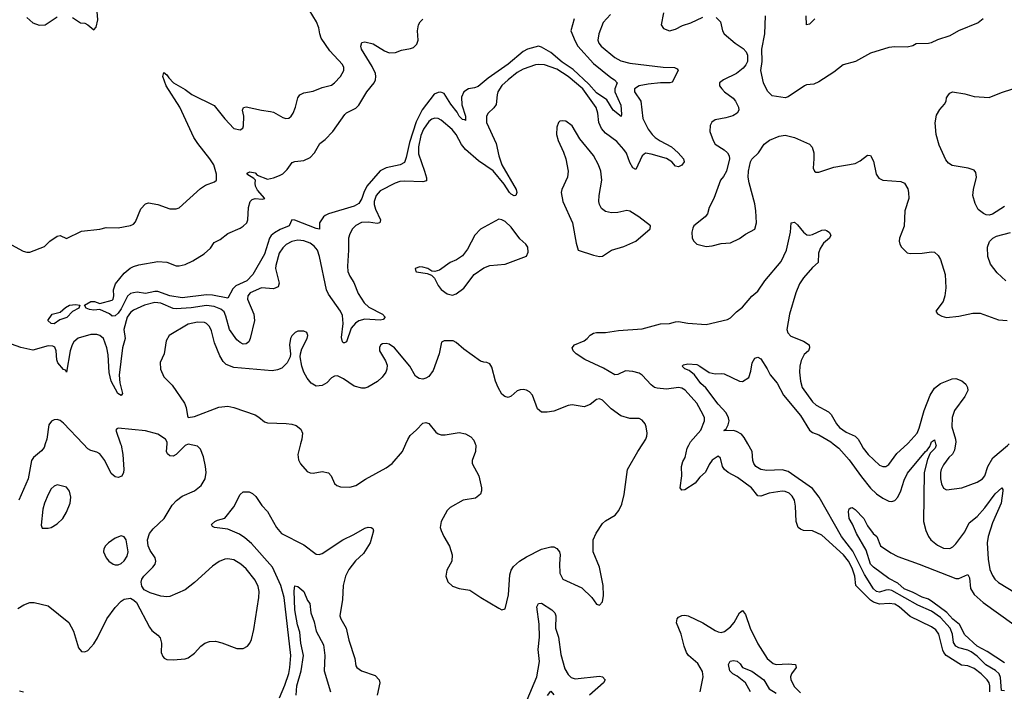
# Model space of a CAD drawing. Header units: inches. Extents: x 1473912 to 1647258, y 640388 to 773423.
# Tile 94 of 256: x 1482043 to 1488509, y 708375 to 712784. Entities that reach past the tile are written whole.
import ezdxf

# ---------------------------------------------------------------- set-up
doc = ezdxf.new("R2010")
doc.units = ezdxf.units.IN
doc.header["$MEASUREMENT"] = 0
doc.layers.add('B4780', color=7, linetype='Continuous')
doc.layers.add('B4781', color=7, linetype='Continuous')

msp = doc.modelspace()

# ---------------------------------------------------------------- linework, layer by layer
at = {"layer": 'B4780', "color": 5}
for points, elevation in [([(1482030, 708917.8), (1482070, 708942.4), (1482110, 708958.3), (1482137.7, 708957.7), (1482230, 708935.5), (1482366.7, 708826.7), (1482397.5, 708770), (1482430, 708659.1), (1482450, 708635.8), (1482470, 708633.4), (1482490, 708642.3), (1482530, 708686.3), (1482554.5, 708725.5), (1482615.9, 708850), (1482670, 708924.5), (1482710, 708966.4), (1482730, 708979.7), (1482770, 708985.2), (1482793.6, 708973.6), (1482810, 708957.6), (1482894.8, 708794.8), (1482910, 708773.4), (1482950, 708744), (1482965.1, 708725.1), (1482974.9, 708690), (1482972.2, 708630), (1482982.9, 708602.9), (1482992.1, 708592.1), (1483010, 708584.4), (1483050, 708580.3), (1483130, 708588.4), (1483150, 708594.4), (1483190, 708624.4), (1483231.8, 708670), (1483259.5, 708690), (1483290, 708702), (1483330, 708703.6), (1483370, 708693.1), (1483470, 708654.9), (1483510, 708655.6), (1483538.4, 708670), (1483554.7, 708690), (1483565.1, 708714.9), (1483580, 708780), (1483613, 708990), (1483615.5, 709030), (1483610, 709062.9), (1483590, 709103.5), (1483530, 709178), (1483495.1, 709210), (1483450, 709236.8), (1483410, 709244.4), (1483390, 709241.8), (1483354.1, 709225.9), (1483310, 709195.4), (1483191.3, 709088.7), (1483130, 709040.3), (1483030, 708996.5), (1483010, 708994.5), (1482970, 708999.5), (1482900, 709020), (1482861.2, 709041.2), (1482844.3, 709064.3), (1482839.8, 709090), (1482845.7, 709110), (1482858.4, 709130), (1482918.3, 709190), (1482931.7, 709210), (1482937, 709230), (1482931.9, 709250), (1482899.6, 709299.6), (1482886.6, 709330), (1482883.1, 709370), (1482895.2, 709410), (1482918.9, 709441.1), (1482991.4, 709508.6), (1483044.1, 709595.9), (1483071.9, 709628.1), (1483110, 709656.3), (1483190, 709690.2), (1483234.3, 709725.7), (1483261, 709770), (1483266.6, 709810), (1483263.4, 709850), (1483250, 709914.5), (1483230, 709965.1), (1483210, 709984.7), (1483150, 709997), (1483130, 709987.3), (1483070, 709929.7), (1483050, 709918.7), (1483030, 709919.5), (1483014.5, 709934.5), (1483008.2, 709948.2), (1483010.6, 710000)], 820), ([(1482211.5, 710000), (1482203.9, 709976.1), (1482186.1, 709953.9), (1482133.4, 709910), (1482121.3, 709890), (1482099.8, 709770), (1482037.3, 709630)], 820), ([(1482706, 710000), (1482709.6, 709989.6), (1482719.5, 709930), (1482727, 709830), (1482724.9, 709810), (1482713.1, 709786.9), (1482690, 709778), (1482670, 709782.4), (1482644.9, 709804.9), (1482601.2, 709890), (1482570, 709933), (1482550, 709944.5), (1482510, 709954.5), (1482490, 709967.4), (1482459, 710000)], 820), ([(1483887.5, 710000), (1483870.3, 709930), (1483873.8, 709893.8), (1483887.5, 709867.5), (1483930, 709818.4), (1483950, 709808.8), (1483970, 709807.6), (1484030, 709817.7), (1484070, 709808.4), (1484088.4, 709790), (1484110, 709739.1), (1484126.6, 709726.6), (1484150, 709717.6), (1484210, 709714.9), (1484250, 709725.5), (1484313.7, 709766.3), (1484450, 709842.7), (1484488.6, 709870), (1484556.8, 709950), (1484578.7, 710000)], 820), ([(1485034.4, 710000), (1485038.6, 709990), (1485035.9, 709950), (1485014.6, 709890), (1485013.4, 709870), (1485057.7, 709790), (1485076.3, 709710), (1485076.3, 709690), (1485070, 709669.7), (1485036.5, 709643.5), (1484954.8, 709630), (1484870, 709581.2), (1484850, 709561.2), (1484810.6, 709490), (1484804.9, 709450), (1484810.6, 709430), (1484827.7, 709390), (1484866.5, 709326.5), (1484884, 709270), (1484880.9, 709230), (1484847, 709170), (1484840.4, 709130), (1484853.7, 709093.7), (1484885.7, 709065.7), (1484930, 709050.3), (1484998.4, 709038.4), (1485070.4, 708990), (1485190, 708919.5), (1485210, 708910.4), (1485230, 708916.3), (1485252.8, 709007.2), (1485261.3, 709138.7), (1485271, 709169), (1485285.7, 709194.4), (1485324.8, 709230), (1485370, 709258.1), (1485470, 709308.8), (1485530, 709323.2), (1485550, 709322.6), (1485570, 709312.7), (1485587.1, 709290), (1485592, 709270), (1485587.8, 709212.2), (1485590.8, 709150), (1485610, 709110.2), (1485733.9, 709053.9), (1485799.5, 708990), (1485830, 708947.3), (1485850, 708940.7), (1485870, 708961), (1485876.9, 709003.1), (1485873.5, 709070), (1485849.7, 709190), (1485809.6, 709290), (1485809.4, 709370), (1485827.7, 709412.3), (1485870, 709476), (1485890, 709494.8), (1485954, 709530), (1485978, 709562), (1485997.7, 709602.3), (1486013.3, 709666.7), (1486035.3, 709830), (1486101.5, 709950), (1486135.2, 710000)], 820), ([(1488412.9, 708370), (1488413.5, 708410), (1488408.7, 708430), (1488396.5, 708450), (1488355.8, 708490), (1488310, 708524.5), (1488270, 708541.1), (1488226.5, 708546.5), (1488127.6, 708610), (1488111, 708630), (1488105.2, 708645.2), (1488079.1, 708750), (1488058.7, 708778.7), (1488030, 708797.5), (1487890, 708865.9), (1487818, 708930), (1487790, 708947.1), (1487751.8, 708951.8), (1487690, 708946.8), (1487650, 708960.4), (1487630, 708972.8), (1487533.8, 709070), (1487527.2, 709130), (1487510, 709183.4), (1487486.1, 709230), (1487452.3, 709270), (1487310, 709399.1), (1487250, 709428.1), (1487190, 709431.1), (1487170, 709438), (1487155.6, 709450), (1487141, 709490), (1487138.4, 709590), (1487131.2, 709630), (1487116.1, 709656.1), (1487095.5, 709675.5), (1487070, 709687), (1487050, 709687.9), (1486964.6, 709675.4), (1486910, 709654.8), (1486890, 709657.8), (1486849.2, 709710), (1486757.4, 709777.4), (1486696, 709810), (1486670.9, 709830), (1486657.2, 709850), (1486646, 709906), (1486630, 709917.6), (1486590, 709892.3), (1486570, 709863), (1486547.1, 709812.9), (1486510, 709781.2), (1486478.1, 709741.9), (1486410, 709696.5), (1486390, 709695.3), (1486379.8, 709710), (1486390.4, 709790), (1486389.8, 709850), (1486396.7, 709883.3), (1486413, 709910), (1486426.6, 709970), (1486436.2, 709990), (1486441.8, 710000)], 780), ([(1488510, 708378.6), (1488490, 708379.1), (1488484.4, 708464.4), (1488473.9, 708490), (1488450.5, 708510.5), (1488387.4, 708547.4), (1488330, 708604.5), (1488290, 708633.6), (1488270, 708645.5), (1488210, 708659), (1488189.9, 708669.9), (1488174.5, 708694.5), (1488168.3, 708750), (1488152.9, 708790), (1488090, 708858.8), (1488030, 708899.9), (1487940.5, 708940.5), (1487770, 709036), (1487750, 709040.1), (1487730, 709038.1), (1487690, 709025.6), (1487670, 709029.4), (1487650, 709047), (1487590, 709140.5), (1487514.4, 709294.4), (1487439.9, 709390), (1487292.1, 709650), (1487250, 709706.1), (1487090, 709818.5), (1487050, 709828.4), (1486950, 709823.5), (1486910, 709831), (1486876.9, 709850), (1486863.5, 709870), (1486858.3, 709890), (1486852.2, 709950), (1486823.7, 710000)], 760), ([(1487385.4, 710000), (1487422.8, 709970), (1487490, 709894.2), (1487570, 709782.3), (1487630, 709708.4), (1487670, 709671), (1487710, 709642.2), (1487750, 709622.3), (1487770, 709620.2), (1487790, 709626.3), (1487810, 709648.7), (1487828.5, 709691.5), (1487850, 709760.5), (1487872.6, 709807.4), (1487990, 709948.5), (1488002.3, 709957.7), (1488019.1, 709980.9), (1488025.8, 710000)], 760), ([(1487565.9, 710000), (1487582.4, 709970), (1487615.2, 709930), (1487690, 709860.2), (1487710, 709850.2), (1487730, 709850.3), (1487750, 709864), (1487803.7, 709936.3), (1487872.8, 710000)], 780), ([(1488057.7, 710000), (1488060.7, 709990), (1488053.8, 709970), (1488022.3, 709937.7), (1488003.4, 709896.6), (1487982.6, 709810), (1487977.1, 709490), (1487992.3, 709430), (1488011.2, 709390), (1488026.2, 709370), (1488070, 709334), (1488110, 709313.2), (1488150, 709312.4), (1488170, 709322), (1488190, 709342), (1488250, 709422.4), (1488278.6, 709481.4), (1488330, 709522.5), (1488380.5, 709579.5), (1488447.6, 709670), (1488492, 709710), (1488499.1, 709699.1), (1488499.1, 709690), (1488486.8, 709610), (1488430, 709481.1), (1488403.6, 709390), (1488397, 709350), (1488402.3, 709242.3), (1488414.4, 709174.4), (1488430, 709134), (1488446.7, 709110), (1488470, 709088.7), (1488631.3, 708991.3)], 760), ([(1488189, 710000), (1488182.5, 709957.5), (1488169.3, 709930.7), (1488145, 709910), (1488110, 709862.3), (1488093.5, 709830), (1488088.8, 709810), (1488089.4, 709769.4), (1488097, 709737), (1488110, 709708.2), (1488130, 709697.1), (1488230.7, 709710.7), (1488330, 709748.5), (1488364.5, 709770), (1488380.5, 709790), (1488400.8, 709850), (1488432.5, 709907.5), (1488530, 709988.7), (1488539.7, 710000)], 780), ([(1483750, 708332.2), (1483785, 708415), (1483809.6, 708490.4), (1483817.6, 708530), (1483824.2, 708610), (1483780.4, 708990), (1483757.1, 709070), (1483702.4, 709190), (1483564.7, 709344.6), (1483522.6, 709382.6), (1483485.9, 709405.9), (1483410, 709438.1), (1483322, 709450), (1483310, 709457.2), (1483302.9, 709470), (1483324.5, 709490), (1483341.7, 709498.3), (1483390, 709510.6), (1483450, 709586), (1483490, 709667.7), (1483510, 709684.4), (1483550, 709683.1), (1483572.7, 709672.7), (1483594.4, 709654.4), (1483633.4, 709593.4), (1483670, 709554.4), (1483729, 709449), (1483761.7, 709410), (1483910, 709336.9), (1483990, 709275.8), (1484010, 709273.4), (1484030, 709280.2), (1484164.7, 709370), (1484236.2, 709403.8), (1484310, 709446), (1484331.8, 709451.8), (1484350.4, 709450.4), (1484362.5, 709442.5), (1484367.5, 709427.5), (1484344.6, 709350), (1484301, 709279), (1484249.2, 709230.8), (1484205.2, 709174.8), (1484183.3, 709130), (1484168.3, 709070), (1484162.9, 708977.1), (1484145.8, 708870), (1484152, 708850), (1484187.3, 708790), (1484203.7, 708710), (1484243.2, 708590), (1484250, 708542.8), (1484258, 708530), (1484287.3, 708510), (1484377.2, 708477.2), (1484403.1, 708450), (1484408.4, 708430), (1484390.8, 708350)], 780), ([(1488510, 708561.2), (1488396.2, 708636.2), (1488330, 708671.6), (1488250, 708745), (1488213.3, 708813.3), (1488170, 708848.8), (1488131.3, 708891.3), (1488039.7, 708959.7), (1488010, 708979.6), (1487970, 708993.1), (1487910, 709024), (1487850, 709048.1), (1487810, 709084.2), (1487750, 709115.9), (1487649.2, 709190), (1487629, 709210), (1487601.4, 709301.4), (1487538.2, 709410), (1487512.7, 709472.7), (1487489.7, 709510), (1487486, 709554), (1487490, 709572), (1487501.2, 709578.8), (1487510, 709581), (1487530, 709568), (1487586, 709510), (1487610, 709461), (1487647.7, 709410), (1487672.4, 709390), (1487694.8, 709330), (1487763.2, 709283.2), (1487810, 709258.7), (1487950, 709210.3), (1488190, 709114.3), (1488210, 709115.2), (1488270, 709140.5), (1488279.1, 709119.1), (1488286.2, 709050), (1488311.1, 709010), (1488370, 708957.8), (1488570, 708812.1)], 740), ([(1483858.8, 708350), (1483863, 708410), (1483891.6, 708510), (1483905.7, 708610), (1483889.5, 708690), (1483883.6, 708763.6), (1483867.3, 708810), (1483850.6, 708910), (1483845.8, 709034.2), (1483850, 709066), (1483870, 709063.1), (1483908.4, 709030), (1483934, 708970), (1483947.7, 708950), (1483956, 708890), (1483977.4, 708830), (1483990.3, 708770), (1484039, 708679), (1484047.2, 708610), (1484043.2, 708510), (1484083.2, 708370)], 760), ([(1485330, 708208.9), (1485438.3, 708470), (1485456.7, 708570), (1485448.6, 708650), (1485456.3, 708730), (1485454.5, 708814.5), (1485439.2, 708930), (1485449.1, 708950.9), (1485470, 708952.2), (1485537.8, 708910), (1485557.6, 708890), (1485564.6, 708870), (1485561, 708790), (1485581.4, 708730), (1485595.6, 708615.6), (1485622.5, 708522.5), (1485643.8, 708483.8), (1485664.3, 708464.3), (1485690, 708455.6), (1485850, 708475), (1485870.5, 708470), (1485887, 708450), (1485876.5, 708430), (1485783.7, 708350)], 780), ([(1486510.9, 708370.9), (1486531.5, 708470), (1486525.7, 708505.6), (1486496.4, 708556.4), (1486434.2, 708610), (1486421, 708630), (1486406.1, 708670), (1486387, 708750), (1486355.1, 708824.9), (1486360.5, 708850), (1486370, 708860.3), (1486390, 708873), (1486410, 708875.2), (1486433, 708870), (1486530, 708823.8), (1486610, 708773.2), (1486630, 708763.9), (1486650, 708761.3), (1486672.2, 708767.8), (1486710, 708798.6), (1486734.3, 708825.7), (1486770, 708890.3), (1486790, 708904.4), (1486810, 708878), (1486838.9, 708790), (1486890, 708686), (1486951.9, 708590), (1486990, 708557.1), (1487010, 708551.4), (1487090, 708555.5), (1487137.4, 708550), (1487142.3, 708530), (1487110.9, 708490), (1487103.5, 708470), (1487106.7, 708450), (1487130, 708404.7), (1487170, 708363.9)], 780), ([(1486842.5, 708370), (1486810, 708429.8), (1486754.9, 708474.9), (1486726.2, 708490), (1486706.8, 708510), (1486697, 708550), (1486707.5, 708572.5), (1486730, 708577.2), (1486753.4, 708573.4), (1486775.1, 708555.1), (1486790.4, 708530), (1486850, 708507), (1486930.2, 708450), (1486964.9, 708390), (1487010, 708363.2)], 760), ([(1482041.3, 708378.7), (1482067.3, 708370)], 780), ([(1485510, 708347.3), (1485530, 708376.3), (1485550, 708350.7)], 760)]:
    msp.add_lwpolyline(points, dxfattribs=dict(at, elevation=elevation))
at = {"layer": 'B4780', "color": 5, "elevation": 840}
for points in [[(1482290, 709729.5), (1482270, 709722), (1482250, 709703.7), (1482230, 709666), (1482206.3, 709610), (1482195.3, 709570), (1482184.5, 709464.5), (1482190, 709444.7), (1482230, 709444.9), (1482250, 709450.6), (1482290, 709473), (1482327, 709510), (1482351.6, 709550), (1482374, 709610), (1482379.5, 709650), (1482370, 709688.7), (1482350, 709714)], [(1482710, 709395.1), (1482670, 709379.5), (1482627.3, 709350), (1482607.7, 709330), (1482596.3, 709310), (1482593.4, 709290), (1482610.6, 709250), (1482628.9, 709228.9), (1482656, 709210), (1482670, 709204.9), (1482690, 709205.3), (1482710, 709213), (1482730, 709230.7), (1482750, 709262.8), (1482755.8, 709290), (1482742, 709370), (1482730, 709389.2)]]:
    msp.add_lwpolyline(points, close=True, dxfattribs=at)
at = {"layer": 'B4781', "color": 5}
for points, elevation in [([(1481990, 711305.7), (1482065.2, 711265.2), (1482090, 711257.6), (1482110, 711257.6), (1482205.1, 711294.9), (1482242, 711330), (1482290, 711362.3), (1482310, 711366.7), (1482350, 711348.4), (1482450, 711394.9), (1482570, 711408.7), (1482610, 711418.7), (1482690, 711416.9), (1482770, 711432), (1482790, 711441.3), (1482804.1, 711455.9), (1482838.9, 711541.1), (1482870, 711575.5), (1482890, 711580.5), (1482950, 711570.8), (1483030, 711541.1), (1483070, 711541.7), (1483090, 711548.8), (1483230, 711675.5), (1483263, 711697), (1483321.5, 711718.5), (1483336, 711730), (1483335.1, 711770), (1483317.3, 711830), (1483292.6, 711870), (1483212.3, 711970), (1483187.3, 712010), (1483094.3, 712210), (1483005.3, 712350), (1482983.5, 712410), (1482990, 712437.3), (1483010, 712421.6), (1483022.2, 712402.2), (1483053.7, 712370), (1483130, 712324.5), (1483172.9, 712292.9), (1483320.6, 712220.6), (1483390, 712133.4), (1483450, 712070.5), (1483490, 712061.6), (1483507.5, 712072.5), (1483512.5, 712087.5), (1483514, 712150), (1483506.3, 712190), (1483512.1, 712207.9), (1483530, 712211.8), (1483630, 712189), (1483690, 712182), (1483710, 712175.8), (1483770, 712140.9), (1483790, 712134.6), (1483810, 712138), (1483825.6, 712150), (1483839.1, 712170), (1483855.1, 712210), (1483869.7, 712270), (1483882.9, 712290), (1483910, 712302.7), (1483970, 712315.2), (1484030, 712339.7), (1484090, 712354.6), (1484110, 712368.7), (1484149.7, 712410), (1484172.6, 712450), (1484172.6, 712470), (1484163.5, 712490), (1484080.5, 712580.5), (1484022.8, 712662.8), (1484013.1, 712690), (1484007.8, 712730), (1483992.4, 712770), (1483848.7, 713008.7)], 780), ([(1482390, 712799.3), (1482442.8, 712762.8), (1482470, 712761), (1482490, 712750.7), (1482530, 712718), (1482544.7, 712735.3), (1482556.9, 712783.1), (1482547.1, 712890)], 820), ([(1485921.8, 712818.2), (1485874.1, 712765.9), (1485846, 712690), (1485840.2, 712650), (1485846.8, 712630), (1485861.1, 712610), (1485950, 712535.7), (1485990, 712512.9), (1486050, 712497.5), (1486268.1, 712471.9), (1486342, 712470), (1486361.4, 712461.4), (1486367.4, 712450), (1486326.7, 712373.3), (1486311.3, 712368.7), (1486250, 712369), (1486170, 712361.5), (1486110, 712348.7), (1486079.8, 712330), (1486081.2, 712310), (1486121.7, 712250), (1486136, 712136), (1486170, 712066.2), (1486195.3, 712030), (1486215.3, 712010), (1486247.7, 711987.7), (1486323.8, 711950), (1486366.7, 711910), (1486401.3, 711870), (1486406.4, 711850), (1486390, 711828), (1486370, 711818.2), (1486350, 711823.2), (1486325.9, 711850), (1486290, 711872.4), (1486190, 711901.8), (1486152.8, 711907.2), (1486129.7, 711890.3), (1486090, 711801.3), (1486070, 711810.8), (1486050, 711845.3), (1486027.7, 711907.7), (1486011.2, 711931.2), (1485963.6, 711983.6), (1485890, 712038.9), (1485862.7, 712070), (1485846.8, 712110), (1485840.1, 712170), (1485827.8, 712207.8), (1485740.3, 712330), (1485645, 712410), (1485570, 712458.1), (1485490, 712486.5), (1485450, 712490.4), (1485430, 712487.6), (1485350, 712458.8), (1485310, 712436.7), (1485250.1, 712390), (1485210, 712351.2), (1485183.9, 712310), (1485177.9, 712290), (1485172.4, 712227.6), (1485155.7, 712204.3), (1485119.6, 712170), (1485109.2, 712150), (1485108.7, 712110), (1485172, 711970), (1485188.9, 711890), (1485210.1, 711830), (1485303.5, 711670), (1485308.3, 711650), (1485300.5, 711630), (1485290, 711627.1), (1485270, 711637.9), (1485258.6, 711650), (1485224.8, 711704.8), (1485152.6, 711792.6), (1485056.9, 711856.9), (1484970, 711931.8), (1484944.5, 711964.5), (1484909.3, 712029.3), (1484882.3, 712062.3), (1484810, 712123.7), (1484790, 712134.5), (1484770, 712137.2), (1484750, 712130.6), (1484730, 712114.7), (1484694.2, 712065.8), (1484677.6, 712022.5), (1484662.1, 711950), (1484662.9, 711902.9), (1484702.2, 711790), (1484713.9, 711746.1), (1484713.5, 711726.5), (1484690, 711719.8), (1484570, 711724.3), (1484538.8, 711721.2), (1484508.7, 711711.3), (1484410, 711660.5), (1484383.4, 711630), (1484370.1, 711590), (1484370.5, 711570), (1484379, 711539), (1484412.1, 711470), (1484408.9, 711451.1), (1484390, 711445.7), (1484334.1, 711454.1), (1484288.7, 711451.3), (1484250, 711432.5), (1484228.3, 711410), (1484210, 711377), (1484202.8, 711350), (1484203.2, 711270), (1484194.7, 711165.3), (1484197.3, 711130), (1484210, 711100.7), (1484237.9, 711057.9), (1484266, 710986), (1484304.5, 710924.5), (1484336.6, 710896.6), (1484425.3, 710850), (1484443.1, 710830), (1484430, 710815.6), (1484410, 710810.9), (1484310, 710817.3), (1484270, 710807.5), (1484248.4, 710791.6), (1484220.6, 710759.4), (1484190, 710669.6), (1484176.7, 710663.3), (1484170, 710661.3), (1484163.5, 710670), (1484156.6, 710696.6), (1484168.1, 710790), (1484162.3, 710842.3), (1484149.4, 710870), (1484070, 710982.5), (1484057.4, 711010), (1484012.4, 711230), (1483997.9, 711270), (1483977.9, 711297.9), (1483950, 711317.6), (1483910, 711332.5), (1483870, 711336.1), (1483830, 711327.4), (1483792.8, 711307.2), (1483770, 711285), (1483748, 711250), (1483724.2, 711170), (1483723.8, 711150), (1483745.9, 711054.1), (1483740.9, 711030), (1483710, 711016.8), (1483630, 711022.7), (1483556.5, 710990), (1483541.2, 710970), (1483538.8, 710950), (1483579.8, 710850), (1483584.8, 710810), (1483556.9, 710690), (1483547.9, 710670), (1483530, 710654.8), (1483510, 710653.7), (1483490, 710664.1), (1483470, 710682.6), (1483421.8, 710750), (1483397.4, 710837.5), (1483384.8, 710864.8), (1483363.8, 710883.8), (1483320.8, 710900.8), (1483270, 710907), (1483170, 710892.3), (1483070, 710885), (1483050, 710887.6), (1482970, 710921.9), (1482930, 710926.9), (1482862.6, 710910), (1482790, 710876.2), (1482770, 710860.5), (1482748.9, 710830), (1482727.7, 710750), (1482736.4, 710690), (1482718.2, 710630), (1482696.8, 710450), (1482700.5, 710400.5), (1482717.6, 710330), (1482710, 710316.9), (1482688.6, 710330), (1482644.5, 710410), (1482630, 710466.6), (1482623.4, 710583.4), (1482614.7, 710630), (1482593.5, 710690), (1482570, 710711.2), (1482550, 710716.8), (1482510, 710717.7), (1482427.4, 710692.6), (1482399.8, 710670), (1482387.4, 710650), (1482374.2, 710610), (1482350, 710469.6), (1482343.6, 710483.6), (1482330, 710488.2), (1482293.5, 710530), (1482287.1, 710550), (1482283.6, 710610), (1482273.7, 710633.7), (1482261.2, 710641.2), (1482230, 710641.8), (1482130, 710613.2), (1482050, 710632.1), (1481990, 710654.2)], 780), ([(1482090, 712798.8), (1482130, 712764), (1482170, 712747.7), (1482210, 712750.7), (1482290, 712802)], 820), ([(1486270.2, 712830), (1486256, 712750), (1486270, 712726.7), (1486310, 712711.5), (1486350, 712721.2), (1486394.7, 712745.3), (1486450, 712763.2), (1486530, 712801)], 820), ([(1488370.1, 712789.9), (1488336.1, 712763.9), (1488206.8, 712710), (1488150, 712677), (1488070, 712651.8), (1488028.3, 712631.7), (1488010, 712627), (1487930, 712624.5), (1487907.2, 712612.8), (1487870, 712603), (1487790, 712604.7), (1487750, 712600.5), (1487630, 712565.1), (1487530.3, 712509.7), (1487450, 712486.6), (1487390, 712438.4), (1487290, 712375.1), (1487258.5, 712361.5), (1487210, 712356.4), (1487195.5, 712350), (1487090, 712276.9), (1487070, 712271.3), (1486984.4, 712284.4), (1486954.2, 712314.2), (1486926.2, 712370), (1486910.7, 712450), (1486919.1, 712510), (1486915.7, 712590), (1486936, 712690), (1486941.4, 712810)], 820), ([(1487264.8, 712790), (1487230, 712755.6), (1487209.1, 712749.1), (1487207.6, 712810)], 780), ([(1485683.5, 712790), (1485662, 712710), (1485690, 712642.3), (1485708.8, 712610), (1485810, 712495.5), (1485924, 712404), (1485949.3, 712389.3), (1485965.7, 712370), (1485952, 712330), (1485951.9, 712310), (1485990, 712222.8), (1485995.9, 712164.1), (1485991.6, 712148.4), (1485941, 712190), (1485897.6, 712257.6), (1485830, 712303.8), (1485781.3, 712361.3), (1485677.6, 712457.6), (1485605.5, 712505.5), (1485530, 712568.8), (1485470, 712603.7), (1485450, 712609.1), (1485377.8, 712590), (1485350, 712576.1), (1485250, 712490.9), (1485119.5, 712400.5), (1485054.4, 712345.6), (1485030, 712335.5), (1484989.4, 712330.6), (1484959, 712310), (1484944.5, 712275.5), (1484945.8, 712225.8), (1484970.2, 712150), (1484970, 712121.2), (1484966.2, 712126.2), (1484950, 712128.5), (1484930, 712151.3), (1484916.2, 712176.2), (1484873.3, 712230), (1484830, 712300.4), (1484808.2, 712308.2), (1484790, 712306.5), (1484764, 712296), (1484687, 712192.9), (1484647, 712113), (1484603.3, 711976.7), (1484581.5, 711878.5), (1484570, 711846.9), (1484540.5, 711830), (1484450, 711812.2), (1484410, 711791), (1484323.4, 711690), (1484302.7, 711650), (1484290, 711609.7), (1484270, 711576.9), (1484240, 711560), (1484070.5, 711510), (1484050, 711499.3), (1484039, 711490), (1484012, 711450), (1484011.7, 711408.3), (1483990, 711412), (1483850, 711468.2), (1483830.5, 711469.5), (1483812.2, 711430), (1483752.7, 711407.3), (1483716.1, 711383.9), (1483693.9, 711366.1), (1483683.2, 711350), (1483650, 711245.1), (1483574, 711110), (1483534.7, 711070), (1483463.1, 711036.9), (1483443.4, 711016.6), (1483410, 710955.6), (1483310, 710975.5), (1483270, 710978.5), (1483110, 710957.3), (1483030, 710971.2), (1482950, 710998.9), (1482930, 710998.9), (1482870, 710986.6), (1482814.2, 710994.2), (1482790, 710991.4), (1482770, 710985.3), (1482750.7, 710969.3), (1482710, 710884.8), (1482690, 710856.1), (1482670, 710838.7), (1482650, 710838.4), (1482632.5, 710852.5), (1482570, 710882), (1482530, 710876.8), (1482500.5, 710880.5), (1482479.3, 710890), (1482468, 710910), (1482510, 710934.4), (1482533.9, 710933.9), (1482570, 710919.5), (1482650, 710941.6), (1482656.3, 710950), (1482660.5, 710970), (1482659, 711010), (1482673.2, 711050), (1482730, 711119.1), (1482768.2, 711151.8), (1482790, 711164), (1482825.4, 711174.6), (1482950, 711197.1), (1483010, 711192.2), (1483070, 711167.6), (1483090, 711166.9), (1483130, 711176.8), (1483179.9, 711200.1), (1483253.8, 711246.2), (1483295.2, 711284.8), (1483319.7, 711320.3), (1483359.3, 711340.7), (1483410, 711381.1), (1483490, 711414.6), (1483511.6, 711428.4), (1483533.6, 711450), (1483541.3, 711470), (1483545.3, 711550), (1483557.4, 711590), (1483570, 711602.6), (1483590, 711609), (1483634.9, 711605.1), (1483653.2, 711610), (1483605.7, 711665.7), (1483592.1, 711690), (1483588.5, 711711.5), (1483591.1, 711731.1), (1483581.7, 711741.7), (1483535.1, 711770), (1483540.5, 711779.5), (1483555.1, 711784.9), (1483590, 711777.6), (1483603.6, 711763.6), (1483670, 711737.6), (1483710, 711746.5), (1483750, 711760.2), (1483770, 711772.9), (1483798.9, 711801.1), (1483832.7, 711847.3), (1483850, 711853.4), (1483910, 711859.7), (1483950, 711880.2), (1483978.8, 711910), (1484014, 711970), (1484050, 711997.6), (1484099.8, 712050), (1484178.7, 712161.3), (1484190, 712171.6), (1484250, 712203.6), (1484270, 712222), (1484321.8, 712310), (1484370.6, 712370), (1484379.9, 712390), (1484382.5, 712410), (1484379.1, 712430), (1484357, 712477), (1484287.4, 712590), (1484282.6, 712610), (1484290, 712634), (1484310, 712639.5), (1484365.1, 712625.1), (1484438.9, 712578.9), (1484470, 712566), (1484510, 712569.2), (1484550, 712584.3), (1484610, 712594), (1484630, 712602.1), (1484650, 712624.1), (1484660.4, 712650), (1484655.7, 712710), (1484661.1, 712750), (1484672.1, 712770), (1484690, 712787.9)], 760), ([(1486617.4, 712797.4), (1486645.6, 712770), (1486658, 712710), (1486668.1, 712690), (1486740.3, 712630), (1486794.2, 712594.2), (1486812.8, 712572.9), (1486823, 712550), (1486822.7, 712510), (1486812.3, 712487.7), (1486794.3, 712465.7), (1486750, 712431.6), (1486664.4, 712390), (1486638.4, 712370), (1486637.6, 712350), (1486653.1, 712330), (1486672, 712310), (1486728.7, 712268.7), (1486743.6, 712250), (1486763.6, 712210), (1486764.9, 712190), (1486753.7, 712170), (1486727, 712153), (1486680.4, 712139.6), (1486610, 712127.3), (1486587.9, 712112.1), (1486576.5, 712090), (1486575.3, 712050), (1486595.8, 711990), (1486610, 711967.7), (1486669.6, 711929.6), (1486690.1, 711910.1), (1486701.2, 711890), (1486703.5, 711870), (1486683.6, 711790), (1486665.4, 711754.6), (1486646, 711730), (1486600.5, 711610), (1486570.8, 711550), (1486558.8, 711510), (1486544, 711490), (1486470.8, 711430), (1486463.8, 711416.2), (1486456.3, 711390), (1486459.1, 711350), (1486470.7, 711330), (1486490, 711310.7), (1486550, 711294.9), (1486590, 711298.4), (1486650, 711314.4), (1486710, 711319.5), (1486770, 711347.2), (1486810, 711376.5), (1486870, 711408.7), (1486880.6, 711450), (1486876.1, 711530), (1486870, 711576), (1486833.4, 711713.4), (1486827.5, 711750), (1486829.8, 711790), (1486842.3, 711850), (1486851.5, 711868.5), (1486893.5, 711910), (1486932.6, 711967.4), (1486966.1, 711993.9), (1487030, 712020.2), (1487070, 712026), (1487130, 712010.3), (1487230, 711967.2), (1487247.3, 711947.3), (1487257.2, 711910), (1487258.8, 711870), (1487253.2, 711810), (1487262.3, 711790), (1487270, 711783.6), (1487290, 711783.8), (1487390, 711816.3), (1487530, 711839.7), (1487563, 711857), (1487610, 711894.4), (1487630, 711893), (1487650, 711856), (1487667.2, 711770), (1487683.9, 711743.9), (1487711.3, 711730), (1487830, 711722.2), (1487853.4, 711710), (1487874.1, 711674.1), (1487880.2, 711650), (1487882.2, 711610), (1487855.8, 711530), (1487851.3, 711428.7), (1487820.4, 711350), (1487818, 711330), (1487822, 711310), (1487834, 711290), (1487870, 711254), (1487890, 711248.2), (1487970, 711250.4), (1488030, 711259.5), (1488050, 711257.1), (1488074.8, 711234.8), (1488088.5, 711210), (1488119.5, 711110), (1488124.1, 711024.1), (1488117.1, 710970), (1488106.6, 710933.4), (1488058, 710870), (1488070, 710852), (1488097.3, 710837.3), (1488130, 710827.7), (1488210, 710837.6), (1488302, 710858), (1488350, 710857.7), (1488470, 710813), (1488528, 710808)], 820), ([(1488510, 711556.4), (1488430, 711506.6), (1488410, 711500.2), (1488390, 711501.8), (1488371, 711511), (1488337.7, 711537.7), (1488316.7, 711576.7), (1488302.3, 711630), (1488305.2, 711670), (1488326.6, 711750), (1488321.4, 711781.4), (1488310, 711795.4), (1488272, 711810), (1488166.3, 711826.3), (1488142.2, 711842.2), (1488124.2, 711864.2), (1488080.7, 711960.7), (1488061.6, 712030), (1488054, 712106), (1488063.7, 712156.3), (1488084.9, 712195.1), (1488116.2, 712230), (1488126, 712250), (1488129.4, 712270), (1488141.2, 712290), (1488150, 712301), (1488168, 712310), (1488250, 712296.9), (1488310, 712279.4), (1488410, 712272.8), (1488490, 712306.8), (1488564.5, 712330)], 820), ([(1486441.8, 710000), (1486448.3, 710011.7), (1486515.9, 710090), (1486538.8, 710150), (1486539.1, 710170), (1486532.1, 710190), (1486490, 710265.9), (1486412.4, 710352.4), (1486390, 710364.7), (1486370, 710368.5), (1486290, 710358.1), (1486230, 710363.9), (1486211.1, 710370), (1486190, 710385.6), (1486130.5, 710450.5), (1486110, 710463.5), (1486070, 710473.7), (1486022.1, 710477.9), (1485970, 710454.4), (1485950, 710451.7), (1485876.5, 710496.5), (1485753.8, 710553.8), (1485697, 710590), (1485677, 710610), (1485672, 710630), (1485686, 710650), (1485750, 710675.8), (1485769.5, 710690), (1485790, 710713.7), (1485810, 710725.2), (1485830, 710730.3), (1485890, 710730.3), (1485976.1, 710743.9), (1486130, 710753.4), (1486250, 710786.7), (1486310, 710788.5), (1486350, 710801.1), (1486370, 710802.6), (1486430, 710792.2), (1486550, 710783.1), (1486690, 710815.8), (1486710, 710826), (1486750, 710866.7), (1486790, 710895.8), (1486850, 710969.1), (1486890, 711002.4), (1486935.2, 711070), (1487044.2, 711195.8), (1487077.8, 711270), (1487103.7, 711390), (1487110, 711450.7), (1487130, 711454.6), (1487150, 711438), (1487189.2, 711389.2), (1487211.6, 711371.6), (1487230, 711368.9), (1487250, 711372.7), (1487310, 711401.7), (1487330, 711404.4), (1487340.9, 711400.9), (1487358.8, 711390), (1487370, 711368.7), (1487360.7, 711350), (1487322.3, 711317.7), (1487299.1, 711280.9), (1487289.2, 711250), (1487286.4, 711190), (1487250, 711157.6), (1487190, 711089.8), (1487162.8, 711050), (1487140.1, 710990), (1487099.1, 710850), (1487080.5, 710750), (1487087, 710727), (1487106.3, 710706.3), (1487190, 710673.2), (1487226.7, 710650), (1487230.2, 710630), (1487223.2, 710610), (1487195.1, 710584.9), (1487174, 710546), (1487165, 710510), (1487163.3, 710470), (1487169.6, 710410), (1487181.4, 710370), (1487250, 710274), (1487272.3, 710252.3), (1487354.4, 710210), (1487371.5, 710191.5), (1487406.4, 710130), (1487426.8, 710106.8), (1487470, 710076.8), (1487530, 710049.4), (1487549.6, 710029.6), (1487565.9, 710000)], 780), ([(1488518, 711070), (1488462.2, 711122.2), (1488418.4, 711178.4), (1488400.8, 711230), (1488398, 711290), (1488411.9, 711328.1), (1488432.4, 711350), (1488457.8, 711362.2), (1488550, 711386.7)], 820), ([(1486135.2, 710000), (1486155.4, 710030), (1486161.1, 710050), (1486163.1, 710070), (1486157.6, 710110), (1486149.7, 710130), (1486130, 710154.8), (1486110, 710165.6), (1486050, 710166.5), (1485990, 710184.1), (1485928.1, 710228.1), (1485870, 710286), (1485850, 710294.8), (1485830, 710290.8), (1485790, 710257), (1485750, 710242.2), (1485670, 710254.7), (1485644.4, 710250), (1485550, 710214.6), (1485506.4, 710206.4), (1485470, 710207.5), (1485442.5, 710230), (1485410, 710318.9), (1485390, 710341), (1485371.9, 710351.9), (1485350, 710356.8), (1485330, 710354.6), (1485310, 710346.8), (1485270, 710312.9), (1485250, 710303.9), (1485227.8, 710310), (1485210, 710326.3), (1485184.1, 710370), (1485166.8, 710410), (1485143.6, 710503.6), (1485130, 710525.2), (1485110, 710534), (1485090, 710534.5), (1485070, 710542), (1484960.2, 710620.2), (1484910, 710665.1), (1484890, 710675.1), (1484830, 710675.6), (1484812.3, 710667.7), (1484797.3, 710590), (1484758.7, 710481.3), (1484730, 710442.1), (1484710, 710429.3), (1484690, 710424.5), (1484667.2, 710427.2), (1484642.7, 710442.7), (1484605.2, 710510), (1484503.7, 710630), (1484470, 710653), (1484450, 710657.6), (1484425, 710655), (1484415.6, 710650), (1484406.5, 710633.5), (1484406.8, 710610), (1484444.4, 710544.4), (1484455.5, 710515.5), (1484455, 710490), (1484448, 710470), (1484423.6, 710436.4), (1484391.7, 710408.3), (1484330, 710371.9), (1484310, 710364.8), (1484290, 710363.8), (1484238.9, 710378.9), (1484170, 710427), (1484130, 710445), (1484110, 710443.7), (1484090, 710432.2), (1484061, 710399), (1484030, 710381.3), (1483990, 710377.5), (1483957.9, 710397.9), (1483930.6, 710430.6), (1483909.9, 710470), (1483896.7, 710510), (1483885.7, 710570), (1483886.6, 710590), (1483896.9, 710623.1), (1483931.5, 710690), (1483935.8, 710710), (1483927.8, 710730), (1483910, 710739.3), (1483870, 710738), (1483852.4, 710730), (1483830, 710707.3), (1483821.8, 710690), (1483814.3, 710650), (1483822, 710590), (1483820.3, 710570), (1483800.3, 710530), (1483764.3, 710495.7), (1483735.9, 710484.1), (1483700.8, 710479.2), (1483450, 710501.3), (1483399.9, 710519.9), (1483378.8, 710538.8), (1483356.7, 710576.7), (1483322.4, 710662.4), (1483301.9, 710741.9), (1483290, 710769.8), (1483270.5, 710790), (1483255.8, 710795.8), (1483210, 710797.4), (1483150, 710785), (1483025.2, 710710), (1483005.4, 710674.6), (1482992.8, 710590), (1482966.1, 710533.9), (1482967.4, 710490), (1482990, 710440.2), (1483044, 710384), (1483125.7, 710265.7), (1483137.2, 710237.2), (1483144.1, 710184.1), (1483150, 710171.3), (1483190, 710179.3), (1483350, 710240.9), (1483410, 710247.5), (1483450, 710238.8), (1483588.6, 710188.6), (1483614, 710174), (1483650, 710143.6), (1483670, 710137.3), (1483792.3, 710132.3), (1483830, 710128), (1483859, 710119), (1483890, 710096.3), (1483899.5, 710070), (1483894.9, 710030), (1483887.5, 710000)], 820), ([(1486823.7, 710000), (1486800.6, 710040.6), (1486782, 710062), (1486750, 710081.1), (1486730, 710086.1), (1486670, 710084), (1486667.2, 710087.2), (1486682.9, 710097.1), (1486695.8, 710124.2), (1486700.9, 710150), (1486696.8, 710170), (1486682, 710202), (1486630, 710258.7), (1486547.9, 710367.9), (1486516, 710396), (1486473.3, 710453.3), (1486440.1, 710480.1), (1486410, 710492.3), (1486392.3, 710510), (1486402.2, 710517.7), (1486430, 710523.7), (1486490, 710519.6), (1486510, 710510.2), (1486570, 710466.7), (1486610, 710458.3), (1486650, 710461.7), (1486670, 710458.7), (1486770, 710410.4), (1486790, 710408.5), (1486830, 710434.8), (1486843.7, 710476.3), (1486852.8, 710530), (1486870, 710560.9), (1486890, 710567.4), (1486910, 710558.4), (1486951.7, 710491.7), (1486970, 710452), (1487018, 710398), (1487059, 710319), (1487170, 710185.7), (1487230, 710088.9), (1487250, 710074.4), (1487290, 710058.8), (1487370, 710012.4), (1487385.4, 710000)], 760), ([(1487872.8, 710000), (1487876.6, 710003.4), (1487935.4, 710070), (1487950, 710103.1), (1487981.9, 710218.1), (1488021.8, 710318.2), (1488050, 710364.9), (1488090, 710396.1), (1488167, 710427), (1488190, 710428.9), (1488230, 710412.2), (1488254.9, 710390), (1488267.2, 710370), (1488268.9, 710350), (1488250.2, 710310), (1488182.3, 710217.7), (1488167, 710173), (1488163.3, 710110), (1488188.5, 710030), (1488190.5, 710010), (1488189, 710000)], 780), ([(1482459, 710000), (1482330, 710135.4), (1482310, 710151.5), (1482290, 710158.4), (1482270, 710156.2), (1482252.4, 710147.6), (1482235.2, 710124.8), (1482221.1, 710030), (1482211.5, 710000)], 820), ([(1483010.6, 710000), (1483011.1, 710011.1), (1483000.9, 710030), (1482950, 710062), (1482870, 710083.7), (1482690, 710101.3), (1482681.2, 710098.8), (1482674.9, 710090), (1482706, 710000)], 820), ([(1484578.7, 710000), (1484591.3, 710028.7), (1484607, 710053), (1484649.3, 710090.7), (1484690, 710136), (1484710, 710139.8), (1484730, 710133.5), (1484775.7, 710075.7), (1484790, 710064.8), (1484810, 710057.9), (1484837.9, 710057.9), (1484930, 710074.3), (1484970, 710064.4), (1485005.5, 710045.5), (1485024.3, 710024.3), (1485034.4, 710000)], 820), ([(1488025.8, 710000), (1488030, 710012), (1488050, 710026), (1488057.7, 710000)], 760)]:
    msp.add_lwpolyline(points, dxfattribs=dict(at, elevation=elevation))
for points, elevation in [([(1485610, 712120.7), (1485590, 712118), (1485582, 712110), (1485570, 712078), (1485568.4, 712030), (1485578.7, 711990), (1485614.6, 711914.6), (1485629.1, 711870), (1485644.5, 711790), (1485640.7, 711750), (1485603.6, 711670), (1485599, 711650), (1485610.2, 711590), (1485674, 711450), (1485696.1, 711316.1), (1485710, 711271.3), (1485810, 711237.6), (1485850, 711228.9), (1485870, 711232.2), (1485928.8, 711271.2), (1486010, 711293.8), (1486089.6, 711330), (1486183.7, 711410), (1486185.2, 711430), (1486109.6, 711490), (1486050, 711527.4), (1486030, 711531.5), (1485970, 711518.8), (1485930, 711515.8), (1485890, 711525.2), (1485864.3, 711544.3), (1485850.6, 711570), (1485846.8, 711590), (1485848.2, 711630), (1485865.3, 711730), (1485858.4, 711790), (1485844.5, 711830), (1485810, 711892.8), (1485722.1, 712002.1), (1485670, 712086.6), (1485630, 712116.9)], 820), ([(1485190, 711473.7), (1485070, 711409), (1485031.9, 711370), (1484982.9, 711277.1), (1484950, 711234.5), (1484912.3, 711207.7), (1484870, 711189.3), (1484800.3, 711139.7), (1484770, 711131.5), (1484750, 711133.6), (1484722.7, 711150), (1484690, 711159.7), (1484670, 711160.5), (1484640.7, 711150), (1484644, 711130), (1484648.2, 711128.2), (1484718, 711118), (1484746.9, 711106.9), (1484766, 711086), (1484790, 711039.1), (1484810, 711012.7), (1484850, 710983.1), (1484884.5, 710975.5), (1484910, 710983), (1484959.7, 711020.3), (1485027.3, 711110), (1485090, 711154.9), (1485130, 711170.2), (1485230, 711179), (1485370, 711230.6), (1485382.6, 711257.4), (1485379.8, 711290), (1485366, 711310), (1485326.2, 711346.2), (1485270, 711421.8), (1485230, 711458.9), (1485210, 711470.8)], 820), ([(1482270, 710787.3), (1482249.4, 710790), (1482228, 710810), (1482257.2, 710850), (1482310, 710862.6), (1482344.9, 710895.1), (1482369.8, 710910.2), (1482410, 710913.6), (1482438, 710910), (1482431, 710890), (1482390, 710867.3), (1482351.7, 710828.3), (1482307, 710813)], 760)]:
    msp.add_lwpolyline(points, close=True, dxfattribs=dict(at, elevation=elevation))

doc.saveas('drawing.dxf')
